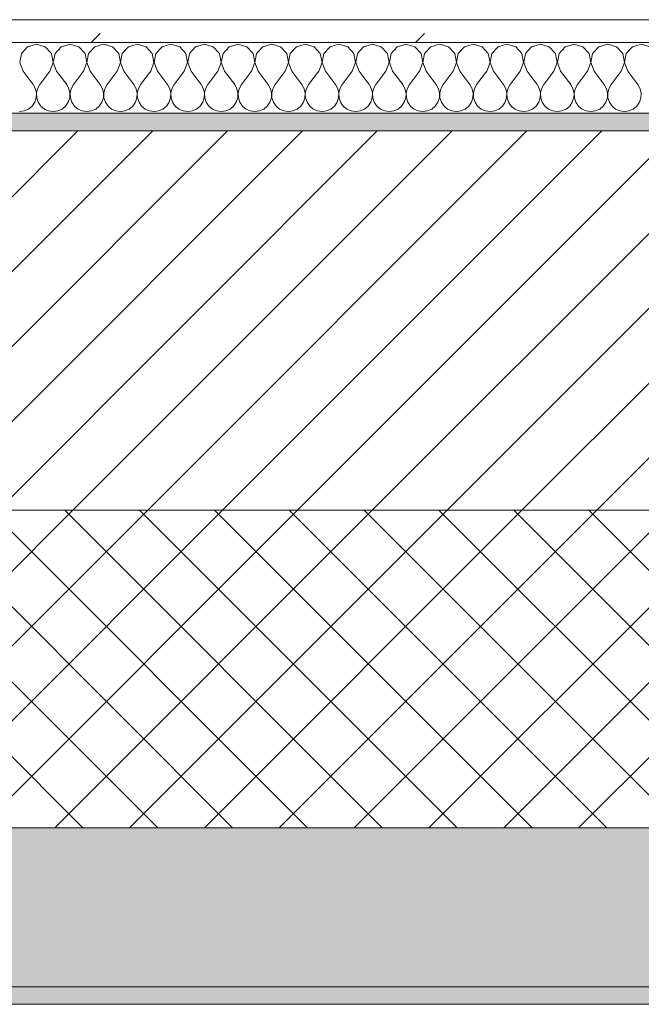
# Model space of a CAD drawing. Header units: millimetres. Extents: x -30280 to 19093, y -19284 to 4746.
# Tile 45 of 132: x -22705 to -22352, y -1699 to -1141. Entities that reach past the tile are written whole.
import ezdxf

# ---------------------------------------------------------------- set-up
doc = ezdxf.new("R2010")
doc.units = ezdxf.units.MM
doc.header["$MEASUREMENT"] = 0
doc.linetypes.add('Wipeout_Contour', pattern=[1000, 0, -1000])
doc.layers.add('12_FAÇ_Façana', color=7, linetype='Continuous')
doc.layers.add('Nuevo_08_E_Envans secs', color=7, linetype='Continuous')
for name, color, linetype, lineweight, true_color in [('12_FAÇ_Façana_Pluma_Nº__102', 7, 'Continuous', 5, 0xcccccc), ('12_FAÇ_Façana_Pluma_Nº__174', 7, 'Continuous', 13, 0xe4ad2c), ('12_FAÇ_Façana_Pluma_Nº__176', 7, 'Continuous', 15, 0x93a0c6), ('Nuevo_08_E_Envans secs_Pluma_Nº__102', 7, 'Continuous', 5, 0xcccccc), ('Nuevo_08_E_Envans secs_Pluma_Nº__177', 7, 'Continuous', 15, 0xf7e046)]:
    doc.layers.add(name, color=color, linetype=linetype, lineweight=lineweight, true_color=true_color)
for name, color, linetype, lineweight in [('12_FAÇ_Façana_Pluma_Nº__2', 8, 'Continuous', 5), ('12_FAÇ_Façana_Pluma_Nº__7', 7, 'Continuous', 5), ('Nuevo_08_E_Envans secs_Pluma_Nº__1', 7, 'Continuous', 5)]:
    doc.layers.add(name, color=color, linetype=linetype, lineweight=lineweight)

# ---------------------------------------------------------------- blocks, each defined once
blk = doc.blocks.new('Muro_14_1', base_point=(-24166.43, -1193.98))
at = {"layer": '12_FAÇ_Façana_Pluma_Nº__102', "linetype": 'Continuous', "lineweight": 0, "true_color": 0xe5e5e5}
for points in [[(-21871.11, -1598.98), (-24166.43, -1598.98), (-24166.43, -1688.98), (-20233.93, -1688.98), (-20233.93, -1598.98), (-21518.13, -1598.98), (-21518.13, -1638.98), (-21871.11, -1638.98)], [(-24166.43, -1698.98), (-20233.93, -1698.98), (-20233.93, -1688.98), (-24166.43, -1688.98)]]:
    blk.add_hatch(color=254, dxfattribs=at).paths.add_polyline_path(points)
at = {"layer": '12_FAÇ_Façana_Pluma_Nº__174', "linetype": 'Continuous', "lineweight": 13, "true_color": 0xe4ad2c}
h = blk.add_hatch(dxfattribs=at)
h.set_pattern_fill('SATE_Aislamiento_0001', color=42, style=0, pattern_type=2)
h.set_pattern_definition([(45, (0, 0), (-21.213203, 21.213203), []), (135, (0, 0), (21.213203, 21.213203), [])])
h.paths.add_polyline_path([(-24166.43, -1598.98), (-21871.11, -1598.98), (-21871.11, -1418.98), (-24166.43, -1418.98)])
at = {"layer": '12_FAÇ_Façana_Pluma_Nº__176', "linetype": 'Continuous', "lineweight": 0, "true_color": 0x495063}
blk.add_hatch(color=251, dxfattribs=at).paths.add_polyline_path([(-24166.43, -1193.98), (-24166.43, -1203.98), (-21871.11, -1203.98), (-21871.11, -1193.97)])
at = {"layer": '12_FAÇ_Façana_Pluma_Nº__2', "linetype": 'Continuous', "lineweight": 5}
h = blk.add_hatch(dxfattribs=at)
h.set_pattern_fill('Ceramic_0001', color=8, style=0, pattern_type=2)
h.set_pattern_definition([(45, (0, 0), (-21.213203, 21.213203), [])])
h.paths.add_polyline_path([(-24166.43, -1418.98), (-21871.11, -1418.98), (-21871.11, -1203.98), (-24166.43, -1203.98)])
at = {"layer": '12_FAÇ_Façana_Pluma_Nº__7', "color": 7, "linetype": 'Continuous', "lineweight": 5}
for p, q in [((-21871.11, -1203.98), (-24166.43, -1203.98)), ((-24166.43, -1418.98), (-21871.11, -1418.98)), ((-24166.43, -1598.98), (-21871.11, -1598.98)), ((-24166.43, -1688.98), (-20233.93, -1688.98))]:
    blk.add_line(p, q, dxfattribs=at)
at = {"layer": '12_FAÇ_Façana_Pluma_Nº__7', "color": 7, "linetype": 'Continuous', "lineweight": 5, "flags": 128}
for points in [[(-21871.11, -1193.98), (-24166.43, -1193.98)], [(-24166.43, -1698.98), (-20233.93, -1698.98)]]:
    blk.add_lwpolyline(points, dxfattribs=at)
blk = doc.blocks.new('*X737')
at = {"layer": 'Nuevo_08_E_Envans secs_Pluma_Nº__102', "color": 254, "linetype": 'Continuous', "lineweight": 5, "true_color": 0xcccccc}
for p, q in [((-22695.24, -1154.93), (-22700.25, -1156.35)), ((-22690.23, -1156.35), (-22695.24, -1154.93)), ((-22676.19, -1154.93), (-22681.2, -1156.35)), ((-22671.18, -1156.35), (-22676.19, -1154.93)), ((-22657.14, -1154.93), (-22662.15, -1156.35)), ((-22652.14, -1156.35), (-22657.14, -1154.93)), ((-22638.1, -1154.93), (-22643.1, -1156.35)), ((-22633.09, -1156.35), (-22638.1, -1154.93)), ((-22619.05, -1154.93), (-22624.05, -1156.35)), ((-22614.04, -1156.35), (-22619.05, -1154.93)), ((-22600, -1154.93), (-22605.01, -1156.35)), ((-22594.99, -1156.35), (-22600, -1154.93)), ((-22580.95, -1154.93), (-22585.96, -1156.35)), ((-22575.95, -1156.35), (-22580.95, -1154.93)), ((-22561.9, -1154.93), (-22566.91, -1156.35)), ((-22556.9, -1156.35), (-22561.9, -1154.93)), ((-22542.86, -1154.93), (-22547.86, -1156.35)), ((-22537.85, -1156.35), (-22542.86, -1154.93)), ((-22523.81, -1154.93), (-22528.82, -1156.35)), ((-22518.8, -1156.35), (-22523.81, -1154.93)), ((-22504.76, -1154.93), (-22509.77, -1156.35)), ((-22499.75, -1156.35), (-22504.76, -1154.93)), ((-22485.71, -1154.93), (-22490.72, -1156.35)), ((-22480.71, -1156.35), (-22485.71, -1154.93)), ((-22466.67, -1154.93), (-22471.67, -1156.35)), ((-22461.66, -1156.35), (-22466.67, -1154.93)), ((-22447.62, -1154.93), (-22452.63, -1156.35)), ((-22442.61, -1156.35), (-22447.62, -1154.93)), ((-22428.57, -1154.93), (-22433.58, -1156.35)), ((-22423.56, -1156.35), (-22428.57, -1154.93)), ((-22409.52, -1154.93), (-22414.53, -1156.35)), ((-22404.52, -1156.35), (-22409.52, -1154.93)), ((-22390.48, -1154.93), (-22395.48, -1156.35)), ((-22385.47, -1156.35), (-22390.48, -1154.93)), ((-22371.43, -1154.93), (-22376.44, -1156.35)), ((-22366.42, -1156.35), (-22371.43, -1154.93)), ((-22352.38, -1154.93), (-22357.39, -1156.35)), ((-22347.37, -1156.35), (-22352.38, -1154.93)), ((-22703.76, -1160.19), (-22704.72, -1165.31)), ((-22700.25, -1156.35), (-22703.76, -1160.19)), ((-22686.72, -1160.19), (-22690.23, -1156.35)), ((-22685.75, -1165.31), (-22686.72, -1160.19)), ((-22684.71, -1160.19), (-22685.68, -1165.31)), ((-22681.2, -1156.35), (-22684.71, -1160.19)), ((-22667.67, -1160.19), (-22671.18, -1156.35)), ((-22666.71, -1165.31), (-22667.67, -1160.19)), ((-22665.66, -1160.19), (-22666.63, -1165.31)), ((-22662.15, -1156.35), (-22665.66, -1160.19)), ((-22648.62, -1160.19), (-22652.14, -1156.35)), ((-22647.66, -1165.31), (-22648.62, -1160.19)), ((-22646.61, -1160.19), (-22647.58, -1165.31)), ((-22643.1, -1156.35), (-22646.61, -1160.19)), ((-22629.58, -1160.19), (-22633.09, -1156.35)), ((-22628.61, -1165.31), (-22629.58, -1160.19)), ((-22627.57, -1160.19), (-22628.53, -1165.31)), ((-22624.05, -1156.35), (-22627.57, -1160.19)), ((-22610.53, -1160.19), (-22614.04, -1156.35)), ((-22609.56, -1165.31), (-22610.53, -1160.19)), ((-22608.52, -1160.19), (-22609.49, -1165.31)), ((-22605.01, -1156.35), (-22608.52, -1160.19)), ((-22591.48, -1160.19), (-22594.99, -1156.35)), ((-22590.51, -1165.31), (-22591.48, -1160.19)), ((-22589.47, -1160.19), (-22590.44, -1165.31)), ((-22585.96, -1156.35), (-22589.47, -1160.19)), ((-22572.43, -1160.19), (-22575.95, -1156.35)), ((-22571.47, -1165.31), (-22572.43, -1160.19)), ((-22570.42, -1160.19), (-22571.39, -1165.31)), ((-22566.91, -1156.35), (-22570.42, -1160.19)), ((-22553.39, -1160.19), (-22556.9, -1156.35)), ((-22552.42, -1165.31), (-22553.39, -1160.19)), ((-22551.38, -1160.19), (-22552.34, -1165.31)), ((-22547.86, -1156.35), (-22551.38, -1160.19)), ((-22534.34, -1160.19), (-22537.85, -1156.35)), ((-22533.37, -1165.31), (-22534.34, -1160.19)), ((-22532.33, -1160.19), (-22533.29, -1165.31)), ((-22528.82, -1156.35), (-22532.33, -1160.19)), ((-22515.29, -1160.19), (-22518.8, -1156.35)), ((-22514.32, -1165.31), (-22515.29, -1160.19)), ((-22513.28, -1160.19), (-22514.25, -1165.31)), ((-22509.77, -1156.35), (-22513.28, -1160.19)), ((-22496.24, -1160.19), (-22499.75, -1156.35)), ((-22495.28, -1165.31), (-22496.24, -1160.19)), ((-22494.23, -1160.19), (-22495.2, -1165.31)), ((-22490.72, -1156.35), (-22494.23, -1160.19)), ((-22477.2, -1160.19), (-22480.71, -1156.35)), ((-22476.23, -1165.31), (-22477.2, -1160.19)), ((-22475.19, -1160.19), (-22476.15, -1165.31)), ((-22471.67, -1156.35), (-22475.19, -1160.19)), ((-22458.15, -1160.19), (-22461.66, -1156.35)), ((-22457.18, -1165.31), (-22458.15, -1160.19)), ((-22456.14, -1160.19), (-22457.1, -1165.31)), ((-22452.63, -1156.35), (-22456.14, -1160.19)), ((-22439.1, -1160.19), (-22442.61, -1156.35)), ((-22438.13, -1165.31), (-22439.1, -1160.19)), ((-22437.09, -1160.19), (-22438.06, -1165.31)), ((-22433.58, -1156.35), (-22437.09, -1160.19)), ((-22420.05, -1160.19), (-22423.56, -1156.35)), ((-22419.09, -1165.31), (-22420.05, -1160.19)), ((-22418.04, -1160.19), (-22419.01, -1165.31)), ((-22414.53, -1156.35), (-22418.04, -1160.19)), ((-22401.01, -1160.19), (-22404.52, -1156.35)), ((-22400.04, -1165.31), (-22401.01, -1160.19)), ((-22398.99, -1160.19), (-22399.96, -1165.31)), ((-22395.48, -1156.35), (-22398.99, -1160.19)), ((-22381.96, -1160.19), (-22385.47, -1156.35)), ((-22380.99, -1165.31), (-22381.96, -1160.19)), ((-22379.95, -1160.19), (-22380.91, -1165.31)), ((-22376.44, -1156.35), (-22379.95, -1160.19)), ((-22362.91, -1160.19), (-22366.42, -1156.35)), ((-22361.94, -1165.31), (-22362.91, -1160.19)), ((-22360.9, -1160.19), (-22361.87, -1165.31)), ((-22357.39, -1156.35), (-22360.9, -1160.19)), ((-22704.72, -1165.31), (-22702.86, -1170.17)), ((-22687.62, -1170.17), (-22685.75, -1165.31)), ((-22685.68, -1165.31), (-22683.81, -1170.17)), ((-22668.57, -1170.17), (-22666.71, -1165.31)), ((-22666.63, -1165.31), (-22664.76, -1170.17)), ((-22649.52, -1170.17), (-22647.66, -1165.31)), ((-22647.58, -1165.31), (-22645.71, -1170.17)), ((-22630.48, -1170.17), (-22628.61, -1165.31)), ((-22628.53, -1165.31), (-22626.67, -1170.17)), ((-22611.43, -1170.17), (-22609.56, -1165.31)), ((-22609.49, -1165.31), (-22607.62, -1170.17)), ((-22592.38, -1170.17), (-22590.51, -1165.31)), ((-22590.44, -1165.31), (-22588.57, -1170.17)), ((-22573.33, -1170.17), (-22571.47, -1165.31)), ((-22571.39, -1165.31), (-22569.52, -1170.17)), ((-22554.29, -1170.17), (-22552.42, -1165.31)), ((-22552.34, -1165.31), (-22550.48, -1170.17)), ((-22535.24, -1170.17), (-22533.37, -1165.31)), ((-22533.29, -1165.31), (-22531.43, -1170.17)), ((-22516.19, -1170.17), (-22514.32, -1165.31)), ((-22514.25, -1165.31), (-22512.38, -1170.17)), ((-22497.14, -1170.17), (-22495.28, -1165.31)), ((-22495.2, -1165.31), (-22493.33, -1170.17)), ((-22478.1, -1170.17), (-22476.23, -1165.31)), ((-22476.15, -1165.31), (-22474.29, -1170.17)), ((-22459.05, -1170.17), (-22457.18, -1165.31)), ((-22457.1, -1165.31), (-22455.24, -1170.17)), ((-22440, -1170.17), (-22438.13, -1165.31)), ((-22438.06, -1165.31), (-22436.19, -1170.17)), ((-22420.95, -1170.17), (-22419.09, -1165.31)), ((-22419.01, -1165.31), (-22417.14, -1170.17)), ((-22401.9, -1170.17), (-22400.04, -1165.31)), ((-22399.96, -1165.31), (-22398.1, -1170.17)), ((-22382.86, -1170.17), (-22380.99, -1165.31)), ((-22380.91, -1165.31), (-22379.05, -1170.17)), ((-22363.81, -1170.17), (-22361.94, -1165.31)), ((-22361.87, -1165.31), (-22360, -1170.17)), ((-22702.86, -1170.17), (-22697.14, -1177.79)), ((-22687.62, -1170.17), (-22693.33, -1177.79)), ((-22683.81, -1170.17), (-22678.1, -1177.79)), ((-22668.57, -1170.17), (-22674.29, -1177.79)), ((-22664.76, -1170.17), (-22659.05, -1177.79)), ((-22649.52, -1170.17), (-22655.24, -1177.79)), ((-22645.71, -1170.17), (-22640, -1177.79)), ((-22630.48, -1170.17), (-22636.19, -1177.79)), ((-22626.67, -1170.17), (-22620.95, -1177.79)), ((-22611.43, -1170.17), (-22617.14, -1177.79)), ((-22607.62, -1170.17), (-22601.9, -1177.79)), ((-22592.38, -1170.17), (-22598.1, -1177.79)), ((-22588.57, -1170.17), (-22582.86, -1177.79)), ((-22573.33, -1170.17), (-22579.05, -1177.79)), ((-22569.52, -1170.17), (-22563.81, -1177.79)), ((-22554.29, -1170.17), (-22560, -1177.79)), ((-22550.48, -1170.17), (-22544.76, -1177.79)), ((-22535.24, -1170.17), (-22540.95, -1177.79)), ((-22531.43, -1170.17), (-22525.71, -1177.79)), ((-22516.19, -1170.17), (-22521.9, -1177.79)), ((-22512.38, -1170.17), (-22506.67, -1177.79)), ((-22497.14, -1170.17), (-22502.86, -1177.79)), ((-22493.33, -1170.17), (-22487.62, -1177.79)), ((-22478.1, -1170.17), (-22483.81, -1177.79)), ((-22474.29, -1170.17), (-22468.57, -1177.79)), ((-22459.05, -1170.17), (-22464.76, -1177.79)), ((-22455.24, -1170.17), (-22449.52, -1177.79)), ((-22440, -1170.17), (-22445.71, -1177.79)), ((-22436.19, -1170.17), (-22430.48, -1177.79)), ((-22420.95, -1170.17), (-22426.67, -1177.79)), ((-22417.14, -1170.17), (-22411.43, -1177.79)), ((-22401.9, -1170.17), (-22407.62, -1177.79)), ((-22398.1, -1170.17), (-22392.38, -1177.79)), ((-22382.86, -1170.17), (-22388.57, -1177.79)), ((-22379.05, -1170.17), (-22373.33, -1177.79)), ((-22363.81, -1170.17), (-22369.52, -1177.79)), ((-22360, -1170.17), (-22354.29, -1177.79)), ((-22695.87, -1180.08), (-22697.14, -1177.79)), ((-22695.28, -1182.64), (-22695.87, -1180.08)), ((-22695.4, -1185.27), (-22695.28, -1182.64)), ((-22694.6, -1180.08), (-22695.2, -1182.64)), ((-22695.2, -1182.64), (-22695.07, -1185.27)), ((-22693.33, -1177.79), (-22694.6, -1180.08)), ((-22676.82, -1180.08), (-22678.1, -1177.79)), ((-22676.23, -1182.64), (-22676.82, -1180.08)), ((-22676.36, -1185.27), (-22676.23, -1182.64)), ((-22675.56, -1180.08), (-22676.15, -1182.64)), ((-22676.15, -1182.64), (-22676.02, -1185.27)), ((-22674.29, -1177.79), (-22675.56, -1180.08)), ((-22657.78, -1180.08), (-22659.05, -1177.79)), ((-22657.18, -1182.64), (-22657.78, -1180.08)), ((-22657.31, -1185.27), (-22657.18, -1182.64)), ((-22656.51, -1180.08), (-22657.1, -1182.64)), ((-22657.1, -1182.64), (-22656.98, -1185.27)), ((-22655.24, -1177.79), (-22656.51, -1180.08)), ((-22638.73, -1180.08), (-22640, -1177.79)), ((-22638.13, -1182.64), (-22638.73, -1180.08)), ((-22638.26, -1185.27), (-22638.13, -1182.64)), ((-22637.46, -1180.08), (-22638.06, -1182.64)), ((-22638.06, -1182.64), (-22637.93, -1185.27)), ((-22636.19, -1177.79), (-22637.46, -1180.08)), ((-22619.68, -1180.08), (-22620.95, -1177.79)), ((-22619.09, -1182.64), (-22619.68, -1180.08)), ((-22619.21, -1185.27), (-22619.09, -1182.64)), ((-22618.41, -1180.08), (-22619.01, -1182.64)), ((-22619.01, -1182.64), (-22618.88, -1185.27)), ((-22617.14, -1177.79), (-22618.41, -1180.08)), ((-22600.63, -1180.08), (-22601.9, -1177.79)), ((-22600.04, -1182.64), (-22600.63, -1180.08)), ((-22600.17, -1185.27), (-22600.04, -1182.64)), ((-22599.37, -1180.08), (-22599.96, -1182.64)), ((-22599.96, -1182.64), (-22599.83, -1185.27)), ((-22598.1, -1177.79), (-22599.37, -1180.08)), ((-22581.59, -1180.08), (-22582.86, -1177.79)), ((-22580.99, -1182.64), (-22581.59, -1180.08)), ((-22581.12, -1185.27), (-22580.99, -1182.64)), ((-22580.32, -1180.08), (-22580.91, -1182.64)), ((-22580.91, -1182.64), (-22580.79, -1185.27)), ((-22579.05, -1177.79), (-22580.32, -1180.08)), ((-22562.54, -1180.08), (-22563.81, -1177.79)), ((-22561.94, -1182.64), (-22562.54, -1180.08)), ((-22562.07, -1185.27), (-22561.94, -1182.64)), ((-22561.27, -1180.08), (-22561.87, -1182.64)), ((-22561.87, -1182.64), (-22561.74, -1185.27)), ((-22560, -1177.79), (-22561.27, -1180.08)), ((-22543.49, -1180.08), (-22544.76, -1177.79)), ((-22542.9, -1182.64), (-22543.49, -1180.08)), ((-22543.02, -1185.27), (-22542.9, -1182.64)), ((-22542.22, -1180.08), (-22542.82, -1182.64)), ((-22542.82, -1182.64), (-22542.69, -1185.27)), ((-22540.95, -1177.79), (-22542.22, -1180.08)), ((-22524.44, -1180.08), (-22525.71, -1177.79)), ((-22523.85, -1182.64), (-22524.44, -1180.08)), ((-22523.98, -1185.27), (-22523.85, -1182.64)), ((-22523.18, -1180.08), (-22523.77, -1182.64)), ((-22523.77, -1182.64), (-22523.64, -1185.27)), ((-22521.9, -1177.79), (-22523.18, -1180.08)), ((-22505.4, -1180.08), (-22506.67, -1177.79)), ((-22504.8, -1182.64), (-22505.4, -1180.08)), ((-22504.93, -1185.27), (-22504.8, -1182.64)), ((-22504.13, -1180.08), (-22504.72, -1182.64)), ((-22504.72, -1182.64), (-22504.6, -1185.27)), ((-22502.86, -1177.79), (-22504.13, -1180.08)), ((-22486.35, -1180.08), (-22487.62, -1177.79)), ((-22485.75, -1182.64), (-22486.35, -1180.08)), ((-22485.88, -1185.27), (-22485.75, -1182.64)), ((-22485.08, -1180.08), (-22485.68, -1182.64)), ((-22485.68, -1182.64), (-22485.55, -1185.27)), ((-22483.81, -1177.79), (-22485.08, -1180.08)), ((-22467.3, -1180.08), (-22468.57, -1177.79)), ((-22466.71, -1182.64), (-22467.3, -1180.08)), ((-22466.83, -1185.27), (-22466.71, -1182.64)), ((-22466.03, -1180.08), (-22466.63, -1182.64)), ((-22466.63, -1182.64), (-22466.5, -1185.27)), ((-22464.76, -1177.79), (-22466.03, -1180.08)), ((-22448.25, -1180.08), (-22449.52, -1177.79)), ((-22447.66, -1182.64), (-22448.25, -1180.08)), ((-22447.78, -1185.27), (-22447.66, -1182.64)), ((-22446.99, -1180.08), (-22447.58, -1182.64)), ((-22447.58, -1182.64), (-22447.45, -1185.27)), ((-22445.71, -1177.79), (-22446.99, -1180.08)), ((-22429.2, -1180.08), (-22430.48, -1177.79)), ((-22428.61, -1182.64), (-22429.2, -1180.08)), ((-22428.74, -1185.27), (-22428.61, -1182.64)), ((-22427.94, -1180.08), (-22428.53, -1182.64)), ((-22428.53, -1182.64), (-22428.41, -1185.27)), ((-22426.67, -1177.79), (-22427.94, -1180.08)), ((-22410.16, -1180.08), (-22411.43, -1177.79)), ((-22409.56, -1182.64), (-22410.16, -1180.08)), ((-22409.69, -1185.27), (-22409.56, -1182.64)), ((-22408.89, -1180.08), (-22409.49, -1182.64)), ((-22409.49, -1182.64), (-22409.36, -1185.27)), ((-22407.62, -1177.79), (-22408.89, -1180.08)), ((-22391.11, -1180.08), (-22392.38, -1177.79)), ((-22390.51, -1182.64), (-22391.11, -1180.08)), ((-22390.64, -1185.27), (-22390.51, -1182.64)), ((-22389.84, -1180.08), (-22390.44, -1182.64)), ((-22390.44, -1182.64), (-22390.31, -1185.27)), ((-22388.57, -1177.79), (-22389.84, -1180.08)), ((-22372.06, -1180.08), (-22373.33, -1177.79)), ((-22371.47, -1182.64), (-22372.06, -1180.08)), ((-22371.59, -1185.27), (-22371.47, -1182.64)), ((-22370.8, -1180.08), (-22371.39, -1182.64)), ((-22371.39, -1182.64), (-22371.26, -1185.27)), ((-22369.52, -1177.79), (-22370.8, -1180.08)), ((-22353.01, -1180.08), (-22354.29, -1177.79)), ((-22352.42, -1182.64), (-22353.01, -1180.08)), ((-22352.55, -1185.27), (-22352.42, -1182.64)), ((-22697.73, -1189.92), (-22696.24, -1187.76)), ((-22696.24, -1187.76), (-22695.4, -1185.27)), ((-22695.07, -1185.27), (-22694.23, -1187.76)), ((-22694.23, -1187.76), (-22692.74, -1189.92)), ((-22678.68, -1189.92), (-22677.2, -1187.76)), ((-22677.2, -1187.76), (-22676.36, -1185.27)), ((-22676.02, -1185.27), (-22675.19, -1187.76)), ((-22675.19, -1187.76), (-22673.7, -1189.92)), ((-22659.64, -1189.92), (-22658.15, -1187.76)), ((-22658.15, -1187.76), (-22657.31, -1185.27)), ((-22656.98, -1185.27), (-22656.14, -1187.76)), ((-22656.14, -1187.76), (-22654.65, -1189.92)), ((-22640.59, -1189.92), (-22639.1, -1187.76)), ((-22639.1, -1187.76), (-22638.26, -1185.27)), ((-22637.93, -1185.27), (-22637.09, -1187.76)), ((-22637.09, -1187.76), (-22635.6, -1189.92)), ((-22621.54, -1189.92), (-22620.05, -1187.76)), ((-22620.05, -1187.76), (-22619.21, -1185.27)), ((-22618.88, -1185.27), (-22618.04, -1187.76)), ((-22618.04, -1187.76), (-22616.55, -1189.92)), ((-22602.49, -1189.92), (-22601.01, -1187.76)), ((-22601.01, -1187.76), (-22600.17, -1185.27)), ((-22599.83, -1185.27), (-22598.99, -1187.76)), ((-22598.99, -1187.76), (-22597.51, -1189.92)), ((-22583.45, -1189.92), (-22581.96, -1187.76)), ((-22581.96, -1187.76), (-22581.12, -1185.27)), ((-22580.79, -1185.27), (-22579.95, -1187.76)), ((-22579.95, -1187.76), (-22578.46, -1189.92)), ((-22564.4, -1189.92), (-22562.91, -1187.76)), ((-22562.91, -1187.76), (-22562.07, -1185.27)), ((-22561.74, -1185.27), (-22560.9, -1187.76)), ((-22560.9, -1187.76), (-22559.41, -1189.92)), ((-22545.35, -1189.92), (-22543.86, -1187.76)), ((-22543.86, -1187.76), (-22543.02, -1185.27)), ((-22542.69, -1185.27), (-22541.85, -1187.76)), ((-22541.85, -1187.76), (-22540.36, -1189.92)), ((-22526.3, -1189.92), (-22524.81, -1187.76)), ((-22524.81, -1187.76), (-22523.98, -1185.27)), ((-22523.64, -1185.27), (-22522.8, -1187.76)), ((-22522.8, -1187.76), (-22521.32, -1189.92)), ((-22507.26, -1189.92), (-22505.77, -1187.76)), ((-22505.77, -1187.76), (-22504.93, -1185.27)), ((-22504.6, -1185.27), (-22503.76, -1187.76)), ((-22503.76, -1187.76), (-22502.27, -1189.92)), ((-22488.21, -1189.92), (-22486.72, -1187.76)), ((-22486.72, -1187.76), (-22485.88, -1185.27)), ((-22485.55, -1185.27), (-22484.71, -1187.76)), ((-22484.71, -1187.76), (-22483.22, -1189.92)), ((-22469.16, -1189.92), (-22467.67, -1187.76)), ((-22467.67, -1187.76), (-22466.83, -1185.27)), ((-22466.5, -1185.27), (-22465.66, -1187.76)), ((-22465.66, -1187.76), (-22464.17, -1189.92)), ((-22450.11, -1189.92), (-22448.62, -1187.76)), ((-22448.62, -1187.76), (-22447.78, -1185.27)), ((-22447.45, -1185.27), (-22446.61, -1187.76)), ((-22446.61, -1187.76), (-22445.13, -1189.92)), ((-22431.06, -1189.92), (-22429.58, -1187.76)), ((-22429.58, -1187.76), (-22428.74, -1185.27)), ((-22428.41, -1185.27), (-22427.57, -1187.76)), ((-22427.57, -1187.76), (-22426.08, -1189.92)), ((-22412.02, -1189.92), (-22410.53, -1187.76)), ((-22410.53, -1187.76), (-22409.69, -1185.27)), ((-22409.36, -1185.27), (-22408.52, -1187.76)), ((-22408.52, -1187.76), (-22407.03, -1189.92)), ((-22392.97, -1189.92), (-22391.48, -1187.76)), ((-22391.48, -1187.76), (-22390.64, -1185.27)), ((-22390.31, -1185.27), (-22389.47, -1187.76)), ((-22389.47, -1187.76), (-22387.98, -1189.92)), ((-22373.92, -1189.92), (-22372.43, -1187.76)), ((-22372.43, -1187.76), (-22371.59, -1185.27)), ((-22371.26, -1185.27), (-22370.42, -1187.76)), ((-22370.42, -1187.76), (-22368.94, -1189.92)), ((-22354.87, -1189.92), (-22353.39, -1187.76)), ((-22353.39, -1187.76), (-22352.55, -1185.27)), ((-22704.76, -1193.02), (-22702.16, -1192.66)), ((-22702.16, -1192.66), (-22699.75, -1191.6)), ((-22699.75, -1191.6), (-22697.73, -1189.92)), ((-22692.74, -1189.92), (-22690.72, -1191.6)), ((-22690.72, -1191.6), (-22688.32, -1192.66)), ((-22688.32, -1192.66), (-22685.71, -1193.02)), ((-22685.71, -1193.02), (-22683.11, -1192.66)), ((-22683.11, -1192.66), (-22680.71, -1191.6)), ((-22680.71, -1191.6), (-22678.68, -1189.92)), ((-22673.7, -1189.92), (-22671.67, -1191.6)), ((-22671.67, -1191.6), (-22669.27, -1192.66)), ((-22669.27, -1192.66), (-22666.67, -1193.02)), ((-22666.67, -1193.02), (-22664.06, -1192.66)), ((-22664.06, -1192.66), (-22661.66, -1191.6)), ((-22661.66, -1191.6), (-22659.64, -1189.92)), ((-22654.65, -1189.92), (-22652.63, -1191.6)), ((-22652.63, -1191.6), (-22650.22, -1192.66)), ((-22650.22, -1192.66), (-22647.62, -1193.02)), ((-22647.62, -1193.02), (-22645.02, -1192.66)), ((-22645.02, -1192.66), (-22642.61, -1191.6)), ((-22642.61, -1191.6), (-22640.59, -1189.92)), ((-22635.6, -1189.92), (-22633.58, -1191.6)), ((-22633.58, -1191.6), (-22631.17, -1192.66)), ((-22631.17, -1192.66), (-22628.57, -1193.02)), ((-22628.57, -1193.02), (-22625.97, -1192.66)), ((-22625.97, -1192.66), (-22623.56, -1191.6)), ((-22623.56, -1191.6), (-22621.54, -1189.92)), ((-22616.55, -1189.92), (-22614.53, -1191.6)), ((-22614.53, -1191.6), (-22612.13, -1192.66)), ((-22612.13, -1192.66), (-22609.52, -1193.02)), ((-22609.52, -1193.02), (-22606.92, -1192.66)), ((-22606.92, -1192.66), (-22604.52, -1191.6)), ((-22604.52, -1191.6), (-22602.49, -1189.92)), ((-22597.51, -1189.92), (-22595.48, -1191.6)), ((-22595.48, -1191.6), (-22593.08, -1192.66)), ((-22593.08, -1192.66), (-22590.48, -1193.02)), ((-22590.48, -1193.02), (-22587.87, -1192.66)), ((-22587.87, -1192.66), (-22585.47, -1191.6)), ((-22585.47, -1191.6), (-22583.45, -1189.92)), ((-22578.46, -1189.92), (-22576.44, -1191.6)), ((-22576.44, -1191.6), (-22574.03, -1192.66)), ((-22574.03, -1192.66), (-22571.43, -1193.02)), ((-22571.43, -1193.02), (-22568.83, -1192.66)), ((-22568.83, -1192.66), (-22566.42, -1191.6)), ((-22566.42, -1191.6), (-22564.4, -1189.92)), ((-22559.41, -1189.92), (-22557.39, -1191.6)), ((-22557.39, -1191.6), (-22554.98, -1192.66)), ((-22554.98, -1192.66), (-22552.38, -1193.02)), ((-22552.38, -1193.02), (-22549.78, -1192.66)), ((-22549.78, -1192.66), (-22547.37, -1191.6)), ((-22547.37, -1191.6), (-22545.35, -1189.92)), ((-22540.36, -1189.92), (-22538.34, -1191.6)), ((-22538.34, -1191.6), (-22535.94, -1192.66)), ((-22535.94, -1192.66), (-22533.33, -1193.02)), ((-22533.33, -1193.02), (-22530.73, -1192.66)), ((-22530.73, -1192.66), (-22528.33, -1191.6)), ((-22528.33, -1191.6), (-22526.3, -1189.92)), ((-22521.32, -1189.92), (-22519.29, -1191.6)), ((-22519.29, -1191.6), (-22516.89, -1192.66)), ((-22516.89, -1192.66), (-22514.29, -1193.02)), ((-22514.29, -1193.02), (-22511.68, -1192.66)), ((-22511.68, -1192.66), (-22509.28, -1191.6)), ((-22509.28, -1191.6), (-22507.26, -1189.92)), ((-22502.27, -1189.92), (-22500.25, -1191.6)), ((-22500.25, -1191.6), (-22497.84, -1192.66)), ((-22497.84, -1192.66), (-22495.24, -1193.02)), ((-22495.24, -1193.02), (-22492.64, -1192.66)), ((-22492.64, -1192.66), (-22490.23, -1191.6)), ((-22490.23, -1191.6), (-22488.21, -1189.92)), ((-22483.22, -1189.92), (-22481.2, -1191.6)), ((-22481.2, -1191.6), (-22478.79, -1192.66)), ((-22478.79, -1192.66), (-22476.19, -1193.02)), ((-22476.19, -1193.02), (-22473.59, -1192.66)), ((-22473.59, -1192.66), (-22471.18, -1191.6)), ((-22471.18, -1191.6), (-22469.16, -1189.92)), ((-22464.17, -1189.92), (-22462.15, -1191.6)), ((-22462.15, -1191.6), (-22459.75, -1192.66)), ((-22459.75, -1192.66), (-22457.14, -1193.02)), ((-22457.14, -1193.02), (-22454.54, -1192.66)), ((-22454.54, -1192.66), (-22452.14, -1191.6)), ((-22452.14, -1191.6), (-22450.11, -1189.92)), ((-22445.13, -1189.92), (-22443.1, -1191.6)), ((-22443.1, -1191.6), (-22440.7, -1192.66)), ((-22440.7, -1192.66), (-22438.1, -1193.02)), ((-22438.1, -1193.02), (-22435.49, -1192.66)), ((-22435.49, -1192.66), (-22433.09, -1191.6)), ((-22433.09, -1191.6), (-22431.06, -1189.92)), ((-22426.08, -1189.92), (-22424.05, -1191.6)), ((-22424.05, -1191.6), (-22421.65, -1192.66)), ((-22421.65, -1192.66), (-22419.05, -1193.02)), ((-22419.05, -1193.02), (-22416.45, -1192.66)), ((-22416.45, -1192.66), (-22414.04, -1191.6)), ((-22414.04, -1191.6), (-22412.02, -1189.92)), ((-22407.03, -1189.92), (-22405.01, -1191.6)), ((-22405.01, -1191.6), (-22402.6, -1192.66)), ((-22402.6, -1192.66), (-22400, -1193.02)), ((-22400, -1193.02), (-22397.4, -1192.66)), ((-22397.4, -1192.66), (-22394.99, -1191.6)), ((-22394.99, -1191.6), (-22392.97, -1189.92)), ((-22387.98, -1189.92), (-22385.96, -1191.6)), ((-22385.96, -1191.6), (-22383.55, -1192.66)), ((-22383.55, -1192.66), (-22380.95, -1193.02)), ((-22380.95, -1193.02), (-22378.35, -1192.66)), ((-22378.35, -1192.66), (-22375.95, -1191.6)), ((-22375.95, -1191.6), (-22373.92, -1189.92)), ((-22368.94, -1189.92), (-22366.91, -1191.6)), ((-22366.91, -1191.6), (-22364.51, -1192.66)), ((-22364.51, -1192.66), (-22361.9, -1193.02)), ((-22361.9, -1193.02), (-22359.3, -1192.66)), ((-22359.3, -1192.66), (-22356.9, -1191.6)), ((-22356.9, -1191.6), (-22354.87, -1189.92))]:
    blk.add_line(p, q, dxfattribs=at)
blk = doc.blocks.new('Muro_115_1', base_point=(-24166.43, -1128.98))
at = {"layer": 'Nuevo_08_E_Envans secs_Pluma_Nº__1', "color": 7, "linetype": 'Continuous', "lineweight": 5, "flags": 128}
blk.add_lwpolyline([(-24166.43, -1193.98), (-21871.11, -1193.98)], dxfattribs=at)
at = {"color": 254, "linetype": 'Wipeout_Contour', "lineweight": 0, "ltscale": 88920.19573}
blk.add_wipeout([(-20233.93, -1140.98), (-24166.43, -1140.98), (-24166.43, -1153.98), (-20233.93, -1153.98)], dxfattribs=at).dxf.layer = 'Nuevo_08_E_Envans secs'
at = {"layer": 'Nuevo_08_E_Envans secs_Pluma_Nº__177', "linetype": 'Continuous', "lineweight": 15, "true_color": 0xf7e046}
h = blk.add_hatch(dxfattribs=at)
h.set_pattern_fill('Panellat_HPL_0001', color=53, style=0, pattern_type=2)
h.set_pattern_definition([(45, (0, 0), (-183.8478, 183.8478), [195, -65]), (45, (7e-14, 183.85), (-183.8478, 183.8478), [195, -65])])
h.paths.add_polyline_path([(-20233.93, -1140.98), (-24166.43, -1140.98), (-24166.43, -1153.98), (-20233.93, -1153.98)])
at = {"layer": 'Nuevo_08_E_Envans secs_Pluma_Nº__1', "color": 7, "linetype": 'Continuous', "lineweight": 5}
for p, q in [((-20233.93, -1140.98), (-24166.43, -1140.98)), ((-20233.93, -1153.98), (-24166.43, -1153.98))]:
    blk.add_line(p, q, dxfattribs=at)
at = {"layer": 'Nuevo_08_E_Envans secs', "color": 7, "lineweight": 20}
blk.add_blockref('*X737', (0, 0), dxfattribs=at)

msp = doc.modelspace()

# ---------------------------------------------------------------- block references
at = {"layer": '12_FAÇ_Façana', "color": 7, "lineweight": 20}
msp.add_blockref('Muro_14_1', (-24166.43, -1193.98), dxfattribs=at)

# ---------------------------------------------------------------- next in the draw order: block references
at = {"layer": 'Nuevo_08_E_Envans secs', "color": 7, "lineweight": 20}
msp.add_blockref('Muro_115_1', (-24166.43, -1128.98), dxfattribs=at)

doc.saveas('drawing.dxf')
